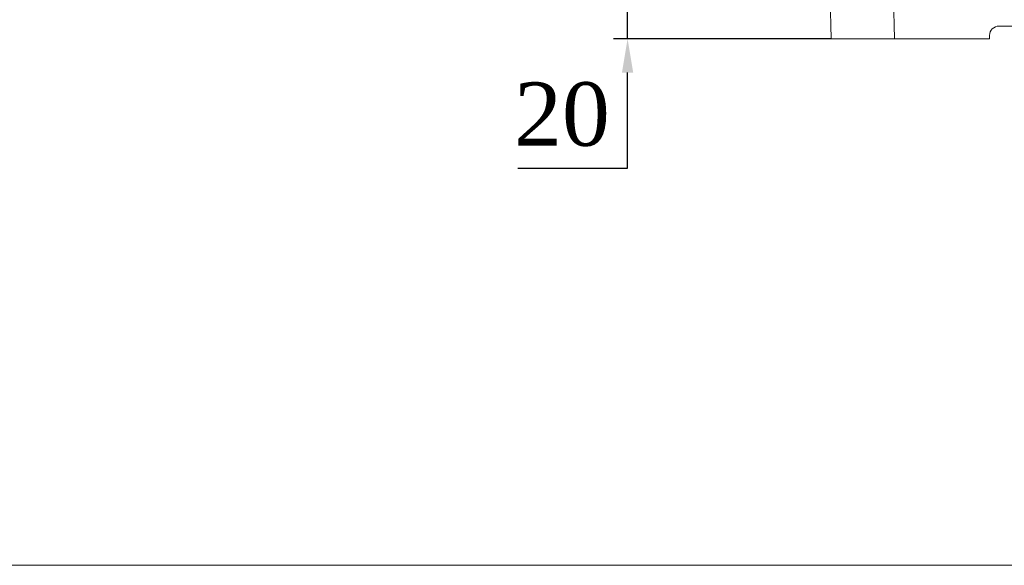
# Model space of a CAD drawing. Header units: millimetres. Extents: x 739 to 2419, y 424 to 1092.
# Tile 50 of 59: x 2229 to 2299, y 917 to 955. Entities that reach past the tile are written whole.
import ezdxf

# ---------------------------------------------------------------- set-up
doc = ezdxf.new("R2010")
doc.units = ezdxf.units.MM
doc.header["$PDSIZE"] = -1
doc.styles.get("Standard").update_dxf_attribs({"font": 'times.ttf'})
doc.dimstyles.new('ISO-25', dxfattribs={"dimtxt": 3.5, "dimasz": 2.5, "dimexe": 1.25, "dimexo": 0.625, "dimtad": 1, "dimdec": 0, "dimlfac": 6.8399, "dimtxsty": 'Standard', "dimcen": 2.5, "dimadec": 0, "dimazin": 0, "dimtfac": 1, "dimtmove": 0, "dimatfit": 3, "dimfxl": 1, "dimarcsym": 0})

# ---------------------------------------------------------------- blocks, each defined once
blk = doc.blocks.new('*D120')
at = {"color": 0, "lineweight": -2}
for p, q in [((2272.291, 960.905), (2272.291, 963.305)), ((2291.118, 958.505), (2271.291, 958.505)), ((2272.291, 954.005), (2272.291, 958.505)), ((2286.737, 954.005), (2271.291, 954.005)), ((2272.291, 944.811), (2272.291, 951.605)), ((2264.502, 944.811), (2272.291, 944.811))]:
    blk.add_line(p, q, dxfattribs=at)
at = {"color": 0}
for points in [[(2271.891, 960.905), (2272.691, 960.905), (2272.291, 958.505)], [(2272.691, 951.605), (2271.891, 951.605), (2272.291, 954.005)]]:
    blk.add_solid(points, dxfattribs=at)
at = {"layer": 'Defpoints', "color": 0}
for p in [(2272.291, 958.505), (2291.118, 958.505), (2286.737, 954.005)]:
    blk.add_point(p, dxfattribs=at)
at = {"color": 0, "lineweight": 5, "insert": (2267.634, 948.624), "char_height": 4.5, "attachment_point": 5}
blk.add_mtext('20', dxfattribs=at)

msp = doc.modelspace()

# ---------------------------------------------------------------- linework, layer by layer
at = {"color": 7, "linetype": 'Continuous', "lineweight": 5}
for p, q in [((2286.737466, 954.00467), (2286.61963, 958.50467)), ((2291.118088, 958.50467), (2291.235924, 954.00467)), ((2298.662466, 954.90467), (2333.312466, 954.90467)), ((2297.987466, 954.00467), (2297.987466, 954.22967)), ((2291.235924, 954.00467), (2286.737466, 954.00467)), ((2291.235924, 954.00467), (2297.987466, 954.00467))]:
    msp.add_line(p, q, dxfattribs=at)
at = {"color": 3, "lineweight": 5}
msp.add_lwpolyline([(2034.624306, 1065.773218), (2366.520641, 1065.773218), (2366.520641, 916.640678), (2034.624306, 916.640678)], close=True, dxfattribs=at)
at = {"color": 7, "linetype": 'Continuous', "lineweight": 5}
msp.add_arc((2298.662466, 954.22967), 0.675, 90, 180, dxfattribs=at)

# ---------------------------------------------------------------- dimensions: what is measured, and where the dimension line sits
at = {"lineweight": 5}
dim = msp.add_linear_dim(base=(2272.290783, 958.50467), p1=(2286.737466, 954.00467), p2=(2291.118088, 958.50467), angle=90, text='20', dimstyle='ISO-25', override={"dimtxt": 4.5, "dimasz": 2.4, "dimexe": 1, "dimexo": 0, "dimgap": 1.524, "dimtad": 1, "dimtih": 1, "dimtoh": 1, "dimdec": 2, "dimlfac": 5, "dimzin": 0, "dimpost": '<>', "dimse1": 0, "dimse2": 0, "dimsd1": 0, "dimsd2": 0, "dimadec": 2, "dimtdec": 3, "dimtofl": 1, "dimtvp": 0.1, "dimtzin": 0}, dxfattribs=at)
dim.commit()
dim.dimension.update_dxf_attribs({"geometry": '*D120', "text_midpoint": (2267.634303, 944.810921), "dimtype": 160})

doc.saveas('drawing.dxf')
